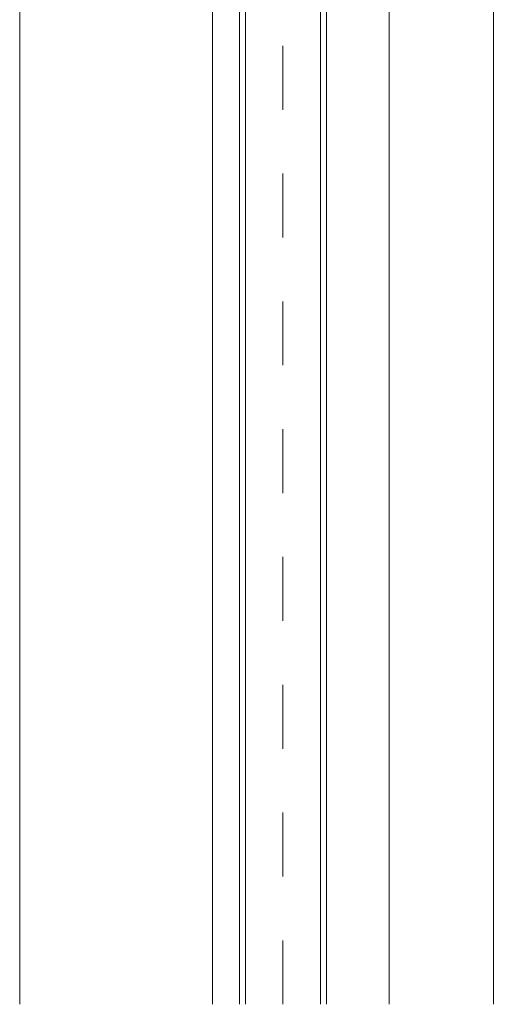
# Model space of a CAD drawing. Header units: metres. Extents: x 69 to 122.5, y -21.4 to -4.6.
# Tile 227 of 250: x 82.1 to 82.8, y -10.2 to -8.6. Entities that reach past the tile are written whole.
import ezdxf

# ---------------------------------------------------------------- set-up
doc = ezdxf.new("R2010")
doc.units = ezdxf.units.M
doc.header["$LTSCALE"] = 0.02
doc.linetypes.add('center-3', pattern=[5.97125, 2.81, -1.405, 0.35125, -1.405])
doc.layers.add('014_Fassadenarbeiten-000 Aufsicht Betonfertigteile', color=7, linetype='Continuous', lineweight=9, true_color=0xc0c0c0)
doc.layers.add('030_Sonnenschutzarbeiten-außen', color=7, linetype='Continuous', lineweight=5)

msp = doc.modelspace()

# ---------------------------------------------------------------- linework, layer by layer
at = {"layer": '014_Fassadenarbeiten-000 Aufsicht Betonfertigteile', "color": 252, "lineweight": 18, "true_color": 0x888888}
msp.add_line((82.0935, -6.1084), (82.0935, -10.1856), dxfattribs=at)
at = {"layer": '030_Sonnenschutzarbeiten-außen', "color": 8, "linetype": 'center-3', "lineweight": 18, "true_color": 0x808080}
msp.add_line((82.5057, -10.1856), (82.5057, -7.8214), dxfattribs=at)
at = {"layer": '030_Sonnenschutzarbeiten-außen', "color": 8, "linetype": 'Continuous', "lineweight": 18, "true_color": 0x808080}
for p, q in [((82.3957, -10.1856), (82.3957, -7.9604)), ((82.4473, -10.1856), (82.4473, -7.9604)), ((82.5649, -10.1856), (82.5649, -7.9604))]:
    msp.add_line(p, q, dxfattribs=at)
at = {"layer": '030_Sonnenschutzarbeiten-außen', "color": 8, "lineweight": 18, "true_color": 0x808080}
for p, q in [((82.3957, -7.9604), (82.3957, -10.1856)), ((82.8357, -7.9604), (82.8357, -10.1856)), ((82.6725, -8.0604), (82.6725, -10.1856))]:
    msp.add_line(p, q, dxfattribs=at)
at = {"layer": '030_Sonnenschutzarbeiten-außen', "color": 8, "linetype": 'Continuous', "lineweight": 18, "true_color": 0x808080}
for points in [[(82.3957, -7.9604), (82.4473, -7.9604), (82.4473, -10.1856)], [(82.4473, -7.9604), (82.5649, -7.9604), (82.5649, -10.1856)], [(82.5649, -7.9604), (82.8357, -7.9604), (82.8357, -10.1856)]]:
    msp.add_lwpolyline(points, dxfattribs=at)
at = {"layer": '030_Sonnenschutzarbeiten-außen', "color": 8, "lineweight": 18, "true_color": 0x808080}
for points in [[(82.4381, -10.1856), (82.4381, -8.5999), (82.4381, -7.9604)], [(82.4473, -10.1856), (82.4473, -8.5999), (82.4473, -7.9604)], [(82.5649, -7.9604), (82.5649, -8.5999), (82.5649, -10.1856)], [(82.5741, -7.9604), (82.5741, -8.5999), (82.5741, -10.1856)]]:
    msp.add_lwpolyline(points, dxfattribs=at)

doc.saveas('drawing.dxf')
